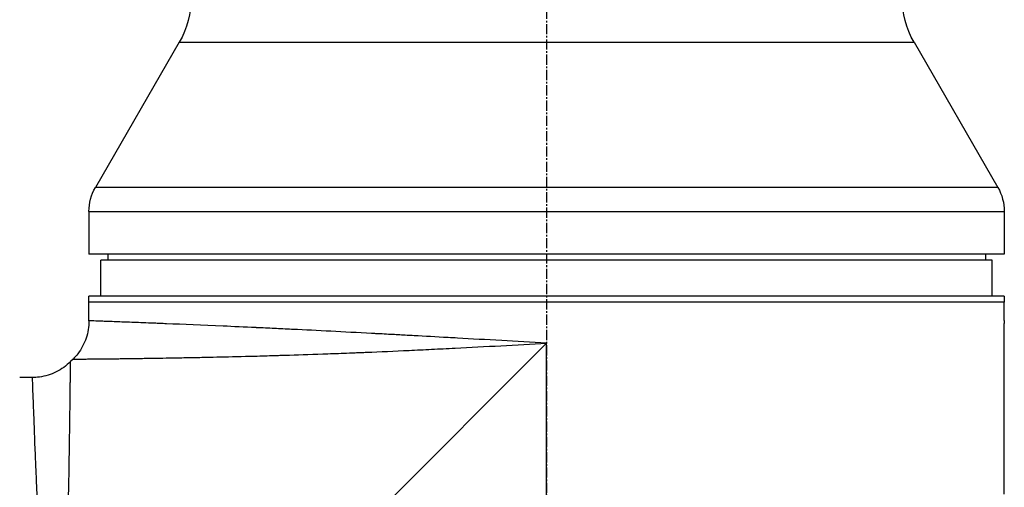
# Model space of a CAD drawing. Header units: millimetres. Extents: x 0 to 4378, y 0 to 2376.
# Tile 24 of 227: x 308 to 471, y 914 to 992. Entities that reach past the tile are written whole.
import ezdxf

# ---------------------------------------------------------------- set-up
doc = ezdxf.new("R2010")
doc.units = ezdxf.units.MM
doc.header["$LTSCALE"] = 0.2
doc.linetypes.add('CENTER2', pattern=[1.125, 0.75, -0.125, 0.125, -0.125])
doc.layers.add('02_Center Line', color=1, linetype='CENTER2')

# ---------------------------------------------------------------- blocks, each defined once
blk = doc.blocks.new('A$Ca3a613b0')
for p, q in [((-248.51, 328.7), (-262.43, 304.59)), ((-126.49, 328.7), (-248.51, 328.7)), ((-126.49, 328.7), (-112.57, 304.59)), ((-262.43, 304.59), (-112.57, 304.59)), ((-111.5, 300.59), (-263.5, 300.59)), ((-263.5, 300.59), (-263.5, 293.5)), ((-111.5, 300.59), (-111.5, 293.5)), ((-263.5, 293.5), (-111.5, 293.5)), ((-260.37, 293.5), (-260.39, 292.5)), ((-114.63, 293.5), (-114.61, 292.5)), ((-261.5, 292.5), (-113.5, 292.5)), ((-261.5, 286.5), (-261.5, 292.5)), ((-113.5, 286.5), (-113.5, 292.5)), ((-263.5, 286.5), (-111.5, 286.5)), ((-263.5, 286.5), (-263.5, 285.5)), ((-111.5, 282.43), (-111.5, 286.5)), ((-263.5, 282.5), (-263.5, 285.5)), ((-263.5, 285.5), (-111.5, 285.5)), ((-263.5, 253.62), (-263.5, 282)), ((-187.5, 197), (-187.5, 278.7)), ((-187.5, 278.7), (-105.8, 197)), ((-108.86, 276.06), (-108.44, 275.64)), ((-102.07, 273), (-100, 273))]:
    blk.add_line(p, q)
for centre, radius, start, end in [((-261.5, 336.2), 15, 330, 0), ((-113.5, 336.2), 15, 180, 210), ((-255.5, 300.59), 8, 150, 180), ((-119.5, 300.59), 8, 0, 30)]:
    blk.add_arc(centre, radius, start, end)
for points, knots in [([(-263.5, 282.5), (-263.5, 282.44), (-263.5, 282.39), (-263.5, 282.33), (-263.5, 282.28), (-263.5, 282.23), (-263.5, 282.19), (-263.5, 282.14), (-263.5, 282.11), (-263.5, 282.08), (-263.5, 282.05), (-263.5, 282.02), (-263.5, 282.01), (-263.5, 282), (-263.5, 282), (-263.5, 282), (-263.5, 282), (-263.5, 282), (-263.5, 282)], [0, 0, 0, 0, 0.1074687, 0.1074687, 0.1074687, 0.2149373, 0.2149373, 0.2149373, 0.3224073, 0.3224073, 0.3224073, 0.4298784, 0.4298784, 0.4298784, 0.5, 0.5, 0.5, 0.5001155, 0.5001155, 0.5001155, 0.5001155]), ([(-187.5, 278.7), (-184.91, 278.85), (-182.42, 278.99), (-180.04, 279.13), (-177.47, 279.28), (-175.02, 279.42), (-172.71, 279.55), (-172.18, 279.58), (-171.66, 279.61), (-171.14, 279.63), (-169.15, 279.75), (-167.27, 279.85), (-165.49, 279.95), (-165.1, 279.97), (-164.71, 279.99), (-164.33, 280.01), (-163.51, 280.06), (-162.71, 280.1), (-161.93, 280.14), (-161.71, 280.16), (-161.49, 280.17), (-161.27, 280.18), (-160.78, 280.21), (-160.3, 280.23), (-159.83, 280.26), (-159.59, 280.27), (-159.36, 280.28), (-159.13, 280.29), (-159.01, 280.3), (-158.9, 280.31), (-158.78, 280.31), (-158.67, 280.32), (-158.59, 280.32), (-158.44, 280.33), (-153.8, 280.58), (-149.42, 280.8), (-145.35, 281), (-145.28, 281), (-145.21, 281), (-145.15, 281.01), (-144.18, 281.05), (-143.23, 281.1), (-142.29, 281.14), (-141.79, 281.17), (-141.29, 281.19), (-140.8, 281.22), (-140.31, 281.24), (-139.82, 281.26), (-139.33, 281.28), (-139.29, 281.29), (-139.25, 281.29), (-139.21, 281.29), (-137.32, 281.38), (-135.48, 281.46), (-133.8, 281.54), (-130.33, 281.69), (-127.17, 281.82), (-124.36, 281.94), (-124.02, 281.95), (-123.67, 281.96), (-123.34, 281.98), (-123, 281.99), (-122.67, 282.01), (-122.35, 282.02), (-121.71, 282.04), (-121.09, 282.07), (-120.5, 282.09), (-119.44, 282.13), (-118.46, 282.17), (-117.57, 282.2), (-117.48, 282.21), (-117.4, 282.21), (-117.32, 282.21), (-116.37, 282.25), (-115.53, 282.28), (-114.8, 282.31), (-114.44, 282.32), (-114.11, 282.33), (-113.8, 282.34), (-113.5, 282.36), (-113.22, 282.37), (-112.98, 282.37), (-112.49, 282.39), (-112.12, 282.41), (-111.87, 282.41), (-111.63, 282.42), (-111.5, 282.43), (-111.5, 282.43), (-111.5, 282.43), (-111.5, 282.43), (-111.5, 282.43)], [0, 0, 0, 0, 0.0268593, 0.0268593, 0.0268593, 0.0558825, 0.0558825, 0.0558825, 0.0625, 0.0625, 0.0625, 0.088102, 0.088102, 0.088102, 0.09375, 0.09375, 0.09375, 0.1058986, 0.1058986, 0.1058986, 0.109375, 0.109375, 0.109375, 0.1171875, 0.1171875, 0.1171875, 0.1210938, 0.1210938, 0.1210938, 0.1230469, 0.1230469, 0.1230469, 0.125, 0.125, 0.125, 0.1865064, 0.1865064, 0.1865064, 0.1875, 0.1875, 0.1875, 0.2022042, 0.2022042, 0.2022042, 0.2101236, 0.2101236, 0.2101236, 0.2180828, 0.2180828, 0.2180828, 0.21875, 0.21875, 0.21875, 0.25, 0.25, 0.25, 0.3146789, 0.3146789, 0.3146789, 0.3226569, 0.3226569, 0.3226569, 0.3306082, 0.3306082, 0.3306082, 0.3464266, 0.3464266, 0.3464266, 0.375, 0.375, 0.375, 0.3777022, 0.3777022, 0.3777022, 0.4086235, 0.4086235, 0.4086235, 0.4239943, 0.4239943, 0.4239943, 0.439307, 0.439307, 0.439307, 0.4697627, 0.4697627, 0.4697627, 0.4999997, 0.4999997, 0.4999997, 0.5000048, 0.5000048, 0.5000048, 0.5000048]), ([(-111.5, 282.43), (-111.5, 281.46), (-111.34, 280.47), (-110.72, 278.63), (-110.25, 277.74), (-109.41, 276.65), (-109.15, 276.35), (-108.86, 276.06)], [0, 0, 0, 0, 0.2916732, 0.2916732, 0.5842531, 0.5842531, 0.7041738, 0.7041738, 0.7041738, 0.7041738]), ([(-108.86, 276.06), (-108.86, 276.06), (-108.89, 276.07), (-108.99, 276.07), (-109.03, 276.07), (-109.1, 276.07), (-109.13, 276.07), (-109.18, 276.07), (-109.22, 276.07), (-109.31, 276.07), (-109.38, 276.07), (-109.49, 276.07), (-109.54, 276.07), (-109.61, 276.07), (-109.63, 276.07), (-109.68, 276.07), (-109.71, 276.07), (-109.81, 276.07), (-109.9, 276.07), (-110.06, 276.07), (-110.12, 276.08), (-110.22, 276.08), (-110.26, 276.08), (-110.33, 276.08), (-110.37, 276.08), (-110.53, 276.08), (-110.67, 276.08), (-110.96, 276.08), (-111.12, 276.08), (-111.42, 276.09), (-111.58, 276.09), (-111.92, 276.09), (-112.12, 276.09), (-113.09, 276.1), (-113.98, 276.11), (-115.42, 276.13), (-115.93, 276.13), (-116.76, 276.14), (-117.05, 276.15), (-117.64, 276.15), (-117.97, 276.16), (-118.84, 276.17), (-119.47, 276.18), (-120.47, 276.19), (-120.82, 276.2), (-121.36, 276.21), (-121.63, 276.21), (-121.91, 276.21), (-122.1, 276.22), (-122.21, 276.22), (-123.55, 276.24), (-124.98, 276.26), (-127.43, 276.31), (-128.29, 276.32), (-129.66, 276.35), (-130.14, 276.36), (-130.86, 276.37), (-131.11, 276.38), (-131.49, 276.39), (-131.61, 276.39), (-131.86, 276.4), (-132.02, 276.4), (-133.74, 276.44), (-135.53, 276.48), (-138.52, 276.56), (-139.57, 276.58), (-141.21, 276.63), (-141.77, 276.65), (-142.63, 276.67), (-143.07, 276.69), (-143.51, 276.7), (-143.81, 276.71), (-143.99, 276.71), (-146.01, 276.78), (-148.08, 276.84), (-151.45, 276.96), (-152.62, 277.01), (-154.44, 277.08), (-155.06, 277.1), (-156.01, 277.14), (-156.33, 277.15), (-156.97, 277.18), (-157.34, 277.19), (-159.86, 277.3), (-162.2, 277.4), (-165.88, 277.57), (-167.12, 277.63), (-169.04, 277.73), (-169.68, 277.76), (-170.98, 277.82), (-171.66, 277.86), (-177.35, 278.15), (-182.45, 278.43), (-187.5, 278.7)], [0, 0, 0, 0, 0.03125, 0.03125, 0.046875, 0.046875, 0.054687, 0.054687, 0.0625, 0.0625, 0.078125, 0.078125, 0.085937, 0.085937, 0.089844, 0.089844, 0.09375, 0.09375, 0.109375, 0.109375, 0.117187, 0.117187, 0.121094, 0.121094, 0.125, 0.125, 0.140625, 0.140625, 0.15625, 0.15625, 0.171875, 0.171875, 0.1875, 0.1875, 0.25, 0.25, 0.28125, 0.28125, 0.296875, 0.296875, 0.3125, 0.3125, 0.34375, 0.34375, 0.359375, 0.359375, 0.367187, 0.371094, 0.371094, 0.375, 0.375, 0.4375, 0.4375, 0.46875, 0.46875, 0.484375, 0.484375, 0.492187, 0.492187, 0.496094, 0.496094, 0.5, 0.5, 0.5625, 0.5625, 0.59375, 0.59375, 0.609375, 0.609375, 0.617187, 0.621094, 0.621094, 0.625, 0.625, 0.6875, 0.6875, 0.71875, 0.71875, 0.734375, 0.734375, 0.742187, 0.742187, 0.75, 0.75, 0.8125, 0.8125, 0.84375, 0.84375, 0.859375, 0.859375, 0.875, 0.875, 1, 1, 1, 1]), ([(-105.8, 197), (-105.93, 199.5), (-106.07, 202.01), (-106.21, 204.53), (-106.21, 204.55), (-106.21, 204.57), (-106.21, 204.59), (-106.28, 205.86), (-106.35, 207.13), (-106.41, 208.39), (-106.48, 209.6), (-106.53, 210.75), (-106.6, 211.99), (-106.6, 212.05), (-106.61, 212.12), (-106.61, 212.19), (-106.67, 213.37), (-106.73, 214.55), (-106.78, 215.69), (-106.85, 216.94), (-106.9, 218.15), (-106.96, 219.34), (-106.97, 219.5), (-106.97, 219.65), (-106.98, 219.8), (-107.04, 221.02), (-107.09, 222.21), (-107.14, 223.38), (-107.17, 223.97), (-107.19, 224.55), (-107.22, 225.12), (-107.23, 225.4), (-107.24, 225.69), (-107.26, 225.97), (-107.26, 226.14), (-107.27, 226.3), (-107.28, 226.47), (-107.28, 226.57), (-107.29, 226.69), (-107.29, 226.81), (-107.39, 229.14), (-107.47, 231.32), (-107.55, 233.36), (-107.56, 233.62), (-107.57, 233.89), (-107.57, 234.15), (-107.61, 235.03), (-107.64, 235.89), (-107.66, 236.71), (-107.7, 237.74), (-107.73, 238.73), (-107.76, 239.68), (-107.76, 239.79), (-107.77, 239.89), (-107.77, 239.99), (-107.77, 240.01), (-107.77, 240.03), (-107.77, 240.05), (-107.78, 240.17), (-107.78, 240.26), (-107.78, 240.41), (-107.86, 242.8), (-107.92, 244.98), (-107.97, 246.97), (-108, 247.96), (-108.02, 248.9), (-108.04, 249.8), (-108.06, 250.56), (-108.07, 251.28), (-108.09, 251.98), (-108.09, 252), (-108.09, 252.03), (-108.09, 252.05), (-108.09, 252.15), (-108.1, 252.22), (-108.1, 252.35), (-108.14, 254.16), (-108.17, 255.79), (-108.2, 257.26), (-108.2, 257.48), (-108.2, 257.69), (-108.21, 257.9), (-108.21, 258.11), (-108.22, 258.31), (-108.22, 258.5), (-108.23, 258.92), (-108.23, 259.32), (-108.24, 259.7), (-108.25, 260.52), (-108.27, 261.27), (-108.28, 261.98), (-108.28, 261.99), (-108.28, 262), (-108.28, 262.01), (-108.28, 262.09), (-108.28, 262.15), (-108.28, 262.25), (-108.3, 263.81), (-108.32, 265.19), (-108.34, 266.4), (-108.35, 267.31), (-108.36, 268.13), (-108.37, 268.86), (-108.37, 269.06), (-108.37, 269.24), (-108.38, 269.43), (-108.38, 269.48), (-108.38, 269.53), (-108.38, 269.57), (-108.38, 270.03), (-108.39, 270.46), (-108.39, 270.88), (-108.39, 270.91), (-108.39, 270.94), (-108.39, 270.97), (-108.4, 271.3), (-108.4, 271.62), (-108.4, 271.92), (-108.4, 271.99), (-108.4, 272.07), (-108.4, 272.14), (-108.4, 272.16), (-108.41, 272.19), (-108.41, 272.22), (-108.41, 272.38), (-108.41, 272.56), (-108.41, 272.73), (-108.41, 272.87), (-108.41, 273.01), (-108.41, 273.15), (-108.41, 273.19), (-108.41, 273.23), (-108.42, 273.26), (-108.42, 273.42), (-108.42, 273.57), (-108.42, 273.71), (-108.42, 273.78), (-108.42, 273.85), (-108.42, 273.91), (-108.42, 273.95), (-108.42, 273.98), (-108.42, 274.01), (-108.42, 274.03), (-108.42, 274.05), (-108.42, 274.07), (-108.42, 274.08), (-108.42, 274.1), (-108.42, 274.11), (-108.43, 274.42), (-108.43, 274.65), (-108.43, 274.83), (-108.43, 274.93), (-108.43, 275), (-108.43, 275.07), (-108.43, 275.11), (-108.43, 275.14), (-108.43, 275.17), (-108.43, 275.18), (-108.43, 275.2), (-108.43, 275.21), (-108.43, 275.22), (-108.43, 275.23), (-108.43, 275.24), (-108.43, 275.24), (-108.43, 275.25), (-108.43, 275.25), (-108.44, 275.52), (-108.44, 275.64), (-108.44, 275.64)], [0, 0, 0, 0, 0.061969, 0.061969, 0.061969, 0.0625, 0.0625, 0.0625, 0.09375, 0.09375, 0.09375, 0.1234255, 0.1234255, 0.1234255, 0.125, 0.125, 0.125, 0.1531538, 0.1531538, 0.1531538, 0.1836029, 0.1836029, 0.1836029, 0.1875, 0.1875, 0.1875, 0.21875, 0.21875, 0.21875, 0.234375, 0.234375, 0.234375, 0.2421875, 0.2421875, 0.2421875, 0.2469884, 0.2469884, 0.2469884, 0.25, 0.25, 0.25, 0.3052191, 0.3052191, 0.3052191, 0.3125, 0.3125, 0.3125, 0.3368038, 0.3368038, 0.3368038, 0.3671875, 0.3671875, 0.3671875, 0.3705126, 0.3705126, 0.3705126, 0.3710938, 0.3710938, 0.3710938, 0.375, 0.375, 0.375, 0.4375, 0.4375, 0.4375, 0.46875, 0.46875, 0.46875, 0.4952139, 0.4952139, 0.4952139, 0.4960938, 0.4960938, 0.4960938, 0.5, 0.5, 0.5, 0.5544796, 0.5544796, 0.5544796, 0.5625, 0.5625, 0.5625, 0.5702519, 0.5702519, 0.5702519, 0.5865122, 0.5865122, 0.5865122, 0.6206238, 0.6206238, 0.6206238, 0.6210938, 0.6210938, 0.6210938, 0.625, 0.625, 0.625, 0.6875, 0.6875, 0.6875, 0.734375, 0.734375, 0.734375, 0.7469686, 0.7469686, 0.7469686, 0.75, 0.75, 0.75, 0.7791382, 0.7791382, 0.7791382, 0.78125, 0.78125, 0.78125, 0.8046875, 0.8046875, 0.8046875, 0.8101255, 0.8101255, 0.8101255, 0.8125, 0.8125, 0.8125, 0.828125, 0.828125, 0.828125, 0.8405244, 0.8405244, 0.8405244, 0.84375, 0.84375, 0.84375, 0.859375, 0.859375, 0.859375, 0.8671875, 0.8671875, 0.8671875, 0.8710938, 0.8710938, 0.8710938, 0.8735646, 0.8735646, 0.8735646, 0.875, 0.875, 0.875, 0.90625, 0.90625, 0.90625, 0.921875, 0.921875, 0.921875, 0.9296875, 0.9296875, 0.9296875, 0.9335938, 0.9335938, 0.9335938, 0.9367093, 0.9367093, 0.9367093, 0.9375, 0.9375, 0.9375, 1, 1, 1, 1]), ([(-108.44, 275.64), (-107.75, 274.95), (-106.94, 274.37), (-105.19, 273.5), (-104.24, 273.21), (-102.87, 273.03), (-102.47, 273), (-102.07, 273)], [0, 0, 0, 0, 0.2916732, 0.2916732, 0.5842531, 0.5842531, 0.7041738, 0.7041738, 0.7041738, 0.7041738]), ([(-102.07, 273), (-102.07, 273), (-102.08, 272.88), (-102.09, 272.63), (-102.09, 272.39), (-102.11, 272.02), (-102.12, 271.54), (-102.14, 271.06), (-102.16, 270.45), (-102.19, 269.74), (-102.2, 269.37), (-102.22, 268.98), (-102.23, 268.56), (-102.25, 268.13), (-102.27, 267.68), (-102.29, 267.21), (-102.29, 267.12), (-102.29, 267.03), (-102.3, 266.94), (-102.37, 265.07), (-102.45, 262.81), (-102.56, 260.21), (-102.56, 260.11), (-102.57, 260), (-102.57, 259.9), (-102.6, 259.3), (-102.62, 258.69), (-102.65, 258.06), (-102.66, 257.69), (-102.68, 257.31), (-102.7, 256.93), (-102.71, 256.54), (-102.73, 256.15), (-102.75, 255.75), (-102.75, 255.69), (-102.75, 255.62), (-102.75, 255.55), (-102.82, 254.02), (-102.89, 252.45), (-102.96, 250.74), (-103.06, 248.61), (-103.16, 246.33), (-103.27, 243.92), (-103.34, 242.46), (-103.41, 240.95), (-103.49, 239.4), (-103.49, 239.36), (-103.49, 239.31), (-103.5, 239.26), (-103.55, 238.23), (-103.6, 237.17), (-103.65, 236.09), (-103.7, 235.07), (-103.76, 234.04), (-103.81, 232.98), (-103.81, 232.94), (-103.81, 232.89), (-103.82, 232.84), (-103.87, 231.78), (-103.93, 230.7), (-103.98, 229.6), (-104.01, 229.03), (-104.04, 228.46), (-104.07, 227.88), (-104.09, 227.59), (-104.1, 227.3), (-104.12, 227), (-104.13, 226.86), (-104.13, 226.71), (-104.14, 226.56), (-104.15, 226.42), (-104.16, 226.24), (-104.17, 226.13), (-104.17, 225.99), (-104.18, 225.85), (-104.19, 225.71), (-104.29, 223.7), (-104.41, 221.51), (-104.54, 219.14), (-104.61, 217.98), (-104.67, 216.79), (-104.74, 215.54), (-104.78, 214.84), (-104.82, 214.12), (-104.86, 213.4), (-104.89, 212.9), (-104.92, 212.39), (-104.95, 211.88), (-105.08, 209.54), (-105.22, 207.08), (-105.37, 204.48), (-105.5, 202.09), (-105.65, 199.6), (-105.8, 197)], [0.5000048, 0.5000048, 0.5000048, 0.5000048, 0.5301821, 0.5301821, 0.5301821, 0.560531, 0.560531, 0.560531, 0.5911455, 0.5911455, 0.5911455, 0.6065856, 0.6065856, 0.6065856, 0.6221334, 0.6221334, 0.6221334, 0.625, 0.625, 0.625, 0.6850898, 0.6850898, 0.6850898, 0.6875, 0.6875, 0.6875, 0.7011464, 0.7011464, 0.7011464, 0.7092438, 0.7092438, 0.7092438, 0.7173743, 0.7173743, 0.7173743, 0.71875, 0.71875, 0.71875, 0.7499738, 0.7499738, 0.7499738, 0.7889478, 0.7889478, 0.7889478, 0.8125, 0.8125, 0.8125, 0.8131921, 0.8131921, 0.8131921, 0.8288728, 0.8288728, 0.8288728, 0.84375, 0.84375, 0.84375, 0.8444134, 0.8444134, 0.8444134, 0.859375, 0.859375, 0.859375, 0.8671875, 0.8671875, 0.8671875, 0.8710938, 0.8710938, 0.8710938, 0.8730469, 0.8730469, 0.8730469, 0.8749735, 0.8749735, 0.8749735, 0.8773485, 0.8773485, 0.8773485, 0.9115235, 0.9115235, 0.9115235, 0.9281399, 0.9281399, 0.9281399, 0.9375, 0.9375, 0.9375, 0.9439123, 0.9439123, 0.9439123, 0.973127, 0.973127, 0.973127, 1, 1, 1, 1])]:
    blk.add_open_spline(points, degree=3, knots=knots)
at = {"layer": '02_Center Line', "ltscale": 11.288275}
blk.add_line((-187.5, 697.46), (-187.5, 100.36), dxfattribs=at)

msp = doc.modelspace()

# ---------------------------------------------------------------- block references
at = {"xscale": -1}
msp.add_blockref('A$Ca3a613b0', (207.561, 659.684), dxfattribs=at)

doc.saveas('drawing.dxf')
